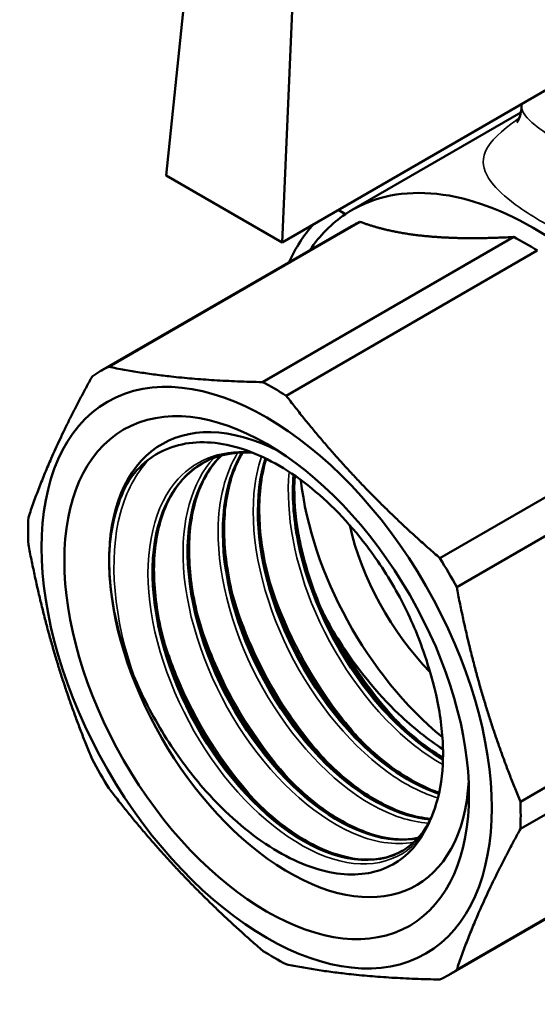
# Model space of a CAD drawing. Header units: millimetres. Extents: x 41 to 198, y 72 to 247.
# Tile 13 of 39: x 130 to 149, y 72 to 108. Entities that reach past the tile are written whole.
import ezdxf

# ---------------------------------------------------------------- set-up
doc = ezdxf.new("R2010")
doc.units = ezdxf.units.MM
doc.layers.add('Видимые тонкие (ГОСТ)', color=7, linetype='Continuous', lineweight=35)
doc.layers.add('Видимый контур (ГОСТ)', color=7, linetype='Continuous', lineweight=50)

msp = doc.modelspace()

# ---------------------------------------------------------------- linework, layer by layer
at = {"layer": 'Видимые тонкие (ГОСТ)'}
for points, knots in [([(162.13, 101.328), (162.082, 101.274), (162.034, 101.222), (161.493, 100.665), (160.874, 100.318), (159.367, 99.969), (158.457, 100.032), (156.503, 100.466), (155.446, 100.863), (153.011, 101.932), (151.644, 102.655), (150.588, 103.264), (150.297, 103.432), (150.03, 103.592), (149.411, 103.98), (149.104, 104.192), (148.583, 104.619), (148.424, 104.817), (148.393, 105.015), (148.391, 105.034), (148.391, 105.053)], [4.422639, 4.422639, 4.422639, 4.422639, 4.455311, 4.455311, 4.778158, 4.778158, 5.160325, 5.160325, 5.579906, 5.579906, 6.147192, 6.147192, 6.147192, 6.303545, 6.303545, 6.553709, 6.553709, 6.878922, 6.878922, 6.913318, 6.913318, 6.913318, 6.913318]), ([(148.306, 104.625), (148.133, 104.506), (147.977, 104.391), (147.322, 103.868), (147.041, 103.507), (146.964, 102.83), (147.085, 102.519), (147.587, 101.922), (147.903, 101.648), (148.564, 101.183), (148.854, 100.999), (149.174, 100.815), (150.336, 100.144), (151.895, 99.452), (154.736, 98.551), (155.988, 98.26), (158.338, 98.055), (159.446, 98.115), (161.318, 98.682), (162.101, 99.124), (162.874, 99.835), (163.003, 99.965), (163.125, 100.1)], [-7.391128, -7.391128, -7.391128, -7.391128, -7.283267, -7.283267, -6.878922, -6.878922, -6.553709, -6.553709, -6.303545, -6.303545, -6.147192, -6.147192, -6.147192, -5.579906, -5.579906, -5.160325, -5.160325, -4.778158, -4.778158, -4.455311, -4.455311, -4.387183, -4.387183, -4.387183, -4.387183]), ([(144.82, 78.491), (144.12, 77.449), (142.88, 77.091), (141.474, 77.528), (140.068, 77.966), (138.514, 79.194), (137.275, 80.867), (136.036, 82.54), (135.128, 84.638), (134.828, 86.566), (134.528, 88.493), (134.84, 90.226), (135.69, 91.276), (136.353, 92.095), (137.337, 92.49), (138.461, 92.418)], [0.523432, 0.523432, 0.523432, 0.523432, 1.317364, 1.317364, 1.317364, 2.111058, 2.111058, 2.111058, 2.90452, 2.90452, 2.90452, 3.697756, 3.697756, 3.697756, 4.316569, 4.316569, 4.316569, 4.316569]), ([(144.439, 78.136), (143.761, 78.014), (142.978, 78.131), (142.163, 78.496), (140.712, 79.147), (139.18, 80.576), (138.031, 82.376), (136.883, 84.175), (136.133, 86.319), (136.015, 88.193), (135.91, 89.874), (136.315, 91.319), (137.134, 92.199)], [7.2617, 7.2617, 7.2617, 7.2617, 7.711129, 7.711129, 7.711129, 8.511582, 8.511582, 8.511582, 9.311287, 9.311287, 9.311287, 10.028741, 10.028741, 10.028741, 10.028741]), ([(144.977, 78.838), (144.326, 78.881), (143.615, 79.109), (142.895, 79.519), (141.439, 80.349), (139.967, 81.916), (138.919, 83.778), (137.872, 85.638), (137.263, 87.767), (137.283, 89.561), (137.295, 90.669), (137.547, 91.64), (137.999, 92.379)], [13.701859, 13.701859, 13.701859, 13.701859, 14.095328, 14.095328, 14.095328, 14.890553, 14.890553, 14.890553, 15.685244, 15.685244, 15.685244, 16.175802, 16.175802, 16.175802, 16.175802]), ([(145.326, 79.759), (144.804, 79.92), (144.262, 80.182), (143.722, 80.544), (142.259, 81.524), (140.833, 83.217), (139.875, 85.139), (138.918, 87.058), (138.44, 89.18), (138.597, 90.899), (138.641, 91.384), (138.735, 91.835), (138.875, 92.244)], [20.16674, 20.16674, 20.16674, 20.16674, 20.461761, 20.461761, 20.461761, 21.260788, 21.260788, 21.260788, 22.058451, 22.058451, 22.058451, 22.283552, 22.283552, 22.283552, 22.283552]), ([(134.242, 84.108), (133.457, 86.289), (133.256, 88.511), (133.707, 90.181), (133.919, 90.965), (134.274, 91.623), (134.742, 92.126)], [2.615728, 2.615728, 2.615728, 2.615728, 3.383383, 3.383383, 3.383383, 3.743552, 3.743552, 3.743552, 3.743552]), ([(145.507, 80.981), (145.167, 81.17), (144.825, 81.397), (144.488, 81.662), (143.043, 82.796), (141.693, 84.597), (140.846, 86.552), (140.088, 88.301), (139.741, 90.154), (139.886, 91.684)], [26.653619, 26.653619, 26.653619, 26.653619, 26.839603, 26.839603, 26.839603, 27.636071, 27.636071, 27.636071, 28.348459, 28.348459, 28.348459, 28.348459]), ([(142.667, 81.71), (142.171, 82.228), (141.698, 82.806), (141.264, 83.43), (140.314, 84.796), (139.56, 86.373), (139.102, 87.933)], [27.0492808, 27.0492808, 27.0492808, 27.0492808, 27.3001367, 27.3001367, 27.3001367, 27.8491327, 27.8491327, 27.8491327, 27.8491327]), ([(141.384, 80.97), (140.685, 81.701), (140.031, 82.551), (139.467, 83.475), (138.754, 84.643), (138.191, 85.922), (137.82, 87.191)], [20.7660955, 20.7660955, 20.7660955, 20.7660955, 21.1196336, 21.1196336, 21.1196336, 21.5659474, 21.5659474, 21.5659474, 21.5659474]), ([(140.1, 80.227), (139.127, 81.249), (138.242, 82.501), (137.56, 83.853), (137.134, 84.697), (136.789, 85.576), (136.536, 86.449)], [14.4829102, 14.4829102, 14.4829102, 14.4829102, 14.9754339, 14.9754339, 14.9754339, 15.2827621, 15.2827621, 15.2827621, 15.2827621]), ([(138.816, 79.485), (137.651, 80.711), (136.614, 82.271), (135.893, 83.927), (135.637, 84.515), (135.422, 85.112), (135.25, 85.708)], [8.1997249, 8.1997249, 8.1997249, 8.1997249, 8.7900971, 8.7900971, 8.7900971, 8.9995768, 8.9995768, 8.9995768, 8.9995768]), ([(143.951, 82.449), (143.715, 82.695), (143.485, 82.954), (143.262, 83.226), (142.696, 83.916), (142.175, 84.683), (141.723, 85.492)], [33.3324661, 33.3324661, 33.3324661, 33.3324661, 33.4515099, 33.4515099, 33.4515099, 33.7531473, 33.7531473, 33.7531473, 33.7531473])]:
    msp.add_open_spline(points, degree=3, knots=knots, dxfattribs=at)
msp.add_open_spline([(133.296, 88.413), (133.323, 89.526), (133.563, 90.512), (133.986, 91.298)], degree=3, dxfattribs=at)
at = {"layer": 'Видимый контур (ГОСТ)'}
for p, q in [((135.386, 102.529), (136.519, 113.495)), ((140.114, 111.42), (139.627, 100.08)), ((139.627, 100.08), (150.345, 106.268)), ((148.454, 105.175), (146.649, 104.133)), ((148.454, 105.176), (148.454, 105.175)), ((148.367, 104.83), (142.195, 101.267)), ((148.391, 105.139), (148.391, 105.053)), ((146.649, 104.134), (146.649, 104.133)), ((139.627, 100.08), (135.386, 102.529)), ((141.678, 101.264), (141.944, 101.11)), ((142.163, 100.67), (132.97, 95.363)), ((142.476, 100.834), (133.283, 95.527)), ((148.105, 100.277), (138.913, 94.969)), ((148.97, 99.777), (139.778, 94.47)), ((154.599, 93.835), (145.407, 88.528)), ((155.211, 92.775), (146.019, 87.468)), ((157.543, 84.929), (148.35, 79.622)), ((157.543, 83.93), (148.35, 78.623)), ((154.913, 78.587), (145.72, 73.28)), ((155.211, 78.776), (146.019, 73.469))]:
    msp.add_line(p, q, dxfattribs=at)
for centre, major_axis, start_param, end_param in [((155.891, 107.836), (-11.25, 0), 0.606563, 0.60667), ((148.82, 89.792), (-6.625, 11.475), 4.673725, 6.32185), ((148.82, 89.792), (-6.625, 11.475), 0.038664, 0.275592), ((148.82, 89.792), (-6.875, 11.908), 0.188445, 0.383735), ((148.538, 89.629), (-6.375, 11.042), 6.235187, 6.283185), ((148.538, 89.629), (6.375, -11.042), 2.308197, 2.404192), ((139.345, 84.321), (-6.375, 11.042), 6.235187, 6.331183), ((139.345, 84.321), (6.375, -11.042), 2.308197, 2.404192), ((139.883, 84.632), (-4.657, 8.067), 5.558261, 10.149702), ((139.883, 84.632), (-4.657, 8.067), 5.558261, 10.149702), ((146.84, 88.649), (4.657, -8.067), 4.062822, 5.29223), ((139.345, 84.321), (-6.375, 11.042), 0.7374, 0.833396), ((146.84, 88.649), (3.5, -6.062), 4.219361, 5.126905), ((139.345, 84.321), (6.375, -11.042), 1.522798, 1.618794), ((139.883, 84.632), (-3.985, 6.902), 3.900403, 3.95915), ((139.345, 84.321), (-6.375, 11.042), 1.522798, 1.618794), ((139.345, 84.321), (6.375, -11.042), 0.7374, 0.833396), ((139.345, 84.321), (-6.375, 11.042), 2.308197, 2.404192), ((139.345, 84.321), (6.375, -11.042), 6.235187, 6.331183)]:
    msp.add_ellipse(centre, major_axis=major_axis, ratio=0.57735, start_param=start_param, end_param=end_param, dxfattribs=at)
for major_axis in [(-5.826, 10.09), (-5.237, 9.072)]:
    msp.add_ellipse((139.062, 84.158), major_axis=major_axis, ratio=0.57735, dxfattribs=at)
for points, knots in [([(148.391, 105.053), (148.391, 104.786), (148.275, 104.541), (148.225, 104.466), (148.22, 104.46), (148.22, 104.46)], [6.9133178, 6.9133178, 6.9133178, 6.9133178, 7.113862, 7.113862, 7.1609322, 7.1609322, 7.1609322, 7.1609322]), ([(134.224, 91.642), (134.683, 92.186), (135.274, 92.544), (136.64, 92.837), (137.398, 92.778), (138.978, 92.258), (139.783, 91.81), (141.335, 90.592), (142.067, 89.841), (143.17, 88.392), (143.577, 87.761), (144.278, 86.453), (144.572, 85.784), (144.804, 85.112)], [0, 0, 0, 0, 0.355571, 0.355571, 0.702887, 0.702887, 1.041946, 1.041946, 1.372744, 1.372744, 1.598092, 1.598092, 1.81942, 1.81942, 1.81942, 1.81942]), ([(137.385, 92.273), (136.817, 91.713), (136.423, 90.906), (136.258, 89.924), (135.985, 88.305), (136.336, 86.232), (137.192, 84.298), (138.047, 82.367), (139.395, 80.601), (140.827, 79.502), (142.146, 78.491), (143.521, 78.058), (144.599, 78.289)], [-10.055232, -10.055232, -10.055232, -10.055232, -9.570918, -9.570918, -9.570918, -8.77232, -8.77232, -8.77232, -7.974871, -7.974871, -7.974871, -7.240922, -7.240922, -7.240922, -7.240922]), ([(144.604, 78.295), (143.525, 78.067), (142.151, 78.502), (140.833, 79.514), (139.393, 80.62), (138.039, 82.402), (137.186, 84.346), (136.334, 86.288), (135.992, 88.367), (136.279, 89.982), (136.448, 90.938), (136.836, 91.725), (137.392, 92.275)], [13.525738, 13.525738, 13.525738, 13.525738, 14.259186, 14.259186, 14.259186, 15.06116, 15.06116, 15.06116, 15.86241, 15.86241, 15.86241, 16.336955, 16.336955, 16.336955, 16.336955]), ([(137.393, 92.283), (137.154, 92.044), (136.946, 91.758), (136.514, 90.925), (136.338, 90.308), (136.191, 88.963), (136.213, 88.223), (136.442, 86.702), (136.652, 85.904), (137.23, 84.343), (137.606, 83.561), (138.474, 82.113), (138.976, 81.428), (140.041, 80.239), (140.615, 79.721), (141.759, 78.913), (142.342, 78.614), (143.436, 78.262), (143.96, 78.206), (144.486, 78.276), (144.548, 78.286), (144.609, 78.299)], [0.100722, 0.100722, 0.100722, 0.100722, 0.26881, 0.26881, 0.529185, 0.529185, 0.783058, 0.783058, 1.03623, 1.03623, 1.290205, 1.290205, 1.544653, 1.544653, 1.798968, 1.798968, 2.05253, 2.05253, 2.305337, 2.305337, 2.339689, 2.339689, 2.339689, 2.339689]), ([(138.559, 92.383), (138.465, 92.39), (138.373, 92.394), (137.753, 92.397), (137.262, 92.286), (136.836, 92.07)], [2.1716624, 2.1716624, 2.1716624, 2.1716624, 2.2138608, 2.2138608, 2.459116, 2.459116, 2.459116, 2.459116]), ([(138.167, 92.389), (137.965, 92.068), (137.802, 91.702), (137.685, 91.296), (137.255, 89.809), (137.432, 87.802), (138.15, 85.845), (138.868, 83.889), (140.116, 82.01), (141.516, 80.741), (142.691, 79.677), (143.96, 79.054), (145.052, 78.975)], [-16.179657, -16.179657, -16.179657, -16.179657, -15.961868, -15.961868, -15.961868, -15.165439, -15.165439, -15.165439, -14.369495, -14.369495, -14.369495, -13.702148, -13.702148, -13.702148, -13.702148]), ([(145.056, 78.983), (143.96, 79.064), (142.686, 79.694), (141.51, 80.765), (140.108, 82.04), (138.863, 83.926), (138.15, 85.885), (137.438, 87.843), (137.267, 89.847), (137.704, 91.328), (137.82, 91.722), (137.979, 92.077), (138.175, 92.389)], [19.987046, 19.987046, 19.987046, 19.987046, 20.656227, 20.656227, 20.656227, 21.453166, 21.453166, 21.453166, 22.249595, 22.249595, 22.249595, 22.461327, 22.461327, 22.461327, 22.461327]), ([(138.185, 92.393), (138.141, 92.322), (138.1, 92.249), (137.798, 91.667), (137.622, 91.049), (137.475, 89.705), (137.497, 88.964), (137.726, 87.444), (137.936, 86.645), (138.514, 85.084), (138.89, 84.303), (139.758, 82.854), (140.261, 82.169), (141.325, 80.981), (141.9, 80.463), (143.043, 79.655), (143.626, 79.355), (144.48, 79.081), (144.779, 79.02), (145.064, 78.996)], [0.229865, 0.229865, 0.229865, 0.229865, 0.26881, 0.26881, 0.529185, 0.529185, 0.783058, 0.783058, 1.03623, 1.03623, 1.290205, 1.290205, 1.544653, 1.544653, 1.798968, 1.798968, 2.05253, 2.05253, 2.194072, 2.194072, 2.194072, 2.194072]), ([(136.836, 92.07), (135.718, 91.502), (135.01, 90.203), (134.897, 88.523), (134.78, 86.785), (135.301, 84.66), (136.29, 82.765), (137.271, 80.883), (138.701, 79.253), (140.146, 78.339), (141.601, 77.419), (143.052, 77.238), (144.055, 77.838), (144.082, 77.854), (144.108, 77.871), (144.134, 77.887)], [-3.9601, -3.9601, -3.9601, -3.9601, -3.182775, -3.182775, -3.182775, -2.378757, -2.378757, -2.378757, -1.580362, -1.580362, -1.580362, -0.776733, -0.776733, -0.776733, -0.755519, -0.755519, -0.755519, -0.755519]), ([(144.028, 77.823), (143.052, 77.265), (141.668, 77.427), (140.269, 78.277), (138.828, 79.153), (137.391, 80.748), (136.388, 82.61), (135.385, 84.471), (134.829, 86.575), (134.898, 88.324), (134.965, 90.025), (135.622, 91.369), (136.701, 91.997)], [7.070171, 7.070171, 7.070171, 7.070171, 7.843192, 7.843192, 7.843192, 8.638922, 8.638922, 8.638922, 9.434426, 9.434426, 9.434426, 10.208743, 10.208743, 10.208743, 10.208743]), ([(136.57, 91.917), (136.132, 91.631), (135.763, 91.213), (135.23, 90.184), (135.054, 89.566), (134.906, 88.222), (134.928, 87.481), (135.158, 85.961), (135.368, 85.162), (135.946, 83.602), (136.322, 82.82), (137.189, 81.371), (137.692, 80.686), (138.756, 79.498), (139.331, 78.98), (140.475, 78.172), (141.058, 77.872), (142.152, 77.521), (142.676, 77.465), (143.42, 77.563), (143.682, 77.643), (143.92, 77.764)], [0, 0, 0, 0, 0.26881, 0.26881, 0.529185, 0.529185, 0.783058, 0.783058, 1.03623, 1.03623, 1.290205, 1.290205, 1.544653, 1.544653, 1.798968, 1.798968, 2.05253, 2.05253, 2.305337, 2.305337, 2.458869, 2.458869, 2.458869, 2.458869]), ([(139.014, 92.181), (138.596, 90.867), (138.656, 89.124), (139.18, 87.354), (139.764, 85.382), (140.916, 83.402), (142.283, 81.984), (143.267, 80.964), (144.353, 80.244), (145.364, 79.913)], [-22.271036, -22.271036, -22.271036, -22.271036, -21.552624, -21.552624, -21.552624, -20.752071, -20.752071, -20.752071, -20.175886, -20.175886, -20.175886, -20.175886]), ([(145.367, 79.923), (144.342, 80.261), (143.242, 80.997), (142.249, 82.039), (140.887, 83.468), (139.746, 85.453), (139.174, 87.423), (138.667, 89.167), (138.613, 90.88), (139.022, 92.176)], [26.460924, 26.460924, 26.460924, 26.460924, 27.044263, 27.044263, 27.044263, 27.844116, 27.844116, 27.844116, 28.552202, 28.552202, 28.552202, 28.552202]), ([(139.044, 92.166), (138.944, 91.838), (138.873, 91.484), (138.759, 90.446), (138.781, 89.706), (139.01, 88.185), (139.22, 87.387), (139.798, 85.826), (140.174, 85.044), (141.042, 83.596), (141.545, 82.911), (142.609, 81.722), (143.184, 81.204), (144.298, 80.417), (144.851, 80.127), (145.374, 79.949)], [0.386238, 0.386238, 0.386238, 0.386238, 0.529185, 0.529185, 0.783058, 0.783058, 1.03623, 1.03623, 1.290205, 1.290205, 1.544653, 1.544653, 1.798968, 1.798968, 2.03957, 2.03957, 2.03957, 2.03957]), ([(133.296, 88.413), (133.294, 89.191), (133.401, 89.903), (133.812, 91.09), (134.06, 91.449), (134.224, 91.642)], [0, 0, 0, 0, 0.2852461, 0.2852461, 0.5528476, 0.5528476, 0.5528476, 0.5528476]), ([(140.046, 91.577), (139.985, 90.829), (140.036, 90.009), (140.202, 89.161), (140.58, 87.228), (141.552, 85.172), (142.822, 83.577), (143.644, 82.545), (144.584, 81.714), (145.515, 81.169)], [-28.32979, -28.32979, -28.32979, -28.32979, -27.980608, -27.980608, -27.980608, -27.185325, -27.185325, -27.185325, -26.670364, -26.670364, -26.670364, -26.670364]), ([(145.516, 81.184), (144.647, 81.693), (143.771, 82.45), (142.992, 83.391), (141.698, 84.95), (140.685, 86.993), (140.261, 88.937), (140.06, 89.861), (139.993, 90.757), (140.057, 91.569)], [32.955694, 32.955694, 32.955694, 32.955694, 33.435908, 33.435908, 33.435908, 34.232259, 34.232259, 34.232259, 34.610746, 34.610746, 34.610746, 34.610746]), ([(140.09, 91.547), (140.052, 90.965), (140.082, 90.333), (140.295, 88.927), (140.504, 88.128), (141.082, 86.567), (141.458, 85.786), (142.326, 84.337), (142.829, 83.652), (143.893, 82.464), (144.468, 81.945), (145.199, 81.429), (145.358, 81.326), (145.517, 81.23)], [0.567321, 0.567321, 0.567321, 0.567321, 0.783058, 0.783058, 1.03623, 1.03623, 1.290205, 1.290205, 1.544653, 1.544653, 1.798968, 1.798968, 1.869188, 1.869188, 1.869188, 1.869188]), ([(134.242, 84.108), (134.077, 84.49), (133.826, 85.136), (133.408, 86.798), (133.298, 87.636), (133.296, 88.413)], [0, 0, 0, 0, 0.1264935, 0.1264935, 0.2614116, 0.2614116, 0.2614116, 0.2614116]), ([(141.723, 85.492), (142.361, 84.496), (143.097, 83.591), (144.42, 82.327), (144.966, 81.893), (145.516, 81.541)], [0, 0, 0, 0, 0.3555707, 0.3555707, 0.5907645, 0.5907645, 0.5907645, 0.5907645]), ([(144.804, 85.112), (144.933, 84.737), (145.115, 84.187), (145.414, 82.855), (145.499, 82.206), (145.515, 81.589)], [0, 0, 0, 0, 0.1231871, 0.1231871, 0.2489911, 0.2489911, 0.2489911, 0.2489911]), ([(144.82, 78.491), (144.49, 77.903), (144.031, 77.473), (142.894, 76.962), (142.223, 76.896), (140.751, 77.15), (139.961, 77.477), (138.363, 78.496), (137.571, 79.186), (136.317, 80.593), (135.833, 81.238), (134.954, 82.623), (134.566, 83.358), (134.242, 84.108)], [0, 0, 0, 0, 0.318275, 0.318275, 0.644794, 0.644794, 0.979554, 0.979554, 1.322551, 1.322551, 1.566411, 1.566411, 1.814285, 1.814285, 1.814285, 1.814285]), ([(145.516, 81.206), (145.503, 80.606), (145.421, 80.053), (145.127, 79.061), (144.947, 78.719), (144.82, 78.491)], [0.0209288, 0.0209288, 0.0209288, 0.0209288, 0.2447442, 0.2447442, 0.4640529, 0.4640529, 0.4640529, 0.4640529]), ([(144.134, 77.887), (144.53, 78.146), (144.857, 78.539), (145.143, 79.171), (145.196, 79.309), (145.242, 79.454)], [0, 0, 0, 0, 0.2725386, 0.2725386, 0.3431588, 0.3431588, 0.3431588, 0.3431588])]:
    msp.add_open_spline(points, degree=3, knots=knots, dxfattribs=at)
for points, weights in [([(142.476, 100.834), (143.501, 100.446), (144.866, 100.311)], [1.00888063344, 1.02000399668, 1]), ([(144.866, 100.311), (146.231, 100.175), (148.105, 100.277)], [1, 1.02000399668, 1.00888063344]), ([(133.283, 95.527), (135.723, 95.032), (138.913, 94.969)], [1, 1.0625, 1]), ([(130.34, 90.02), (131.131, 92.381), (132.672, 95.174)], [1, 1.0625, 1]), ([(139.778, 94.47), (142.218, 91.282), (145.407, 88.528)], [1, 1.0625, 1]), ([(132.672, 81.175), (131.131, 84.882), (130.34, 89.021)], [1, 1.0625, 1]), ([(146.019, 87.468), (146.81, 83.328), (148.35, 79.622)], [1, 1.0625, 1]), ([(138.913, 74.173), (135.723, 76.928), (133.283, 80.115)], [1, 1.0625, 1]), ([(148.35, 78.623), (146.81, 75.829), (146.019, 73.469)], [1, 1.0625, 1]), ([(145.407, 73.116), (142.218, 73.178), (139.778, 73.673)], [1, 1.0625, 1])]:
    msp.add_rational_spline(points, weights, degree=2, dxfattribs=at)
msp.add_open_spline([(141.123, 86.541), (141.356, 86.088), (141.57, 85.732), (141.723, 85.492)], degree=3, dxfattribs=at)

doc.saveas('drawing.dxf')
